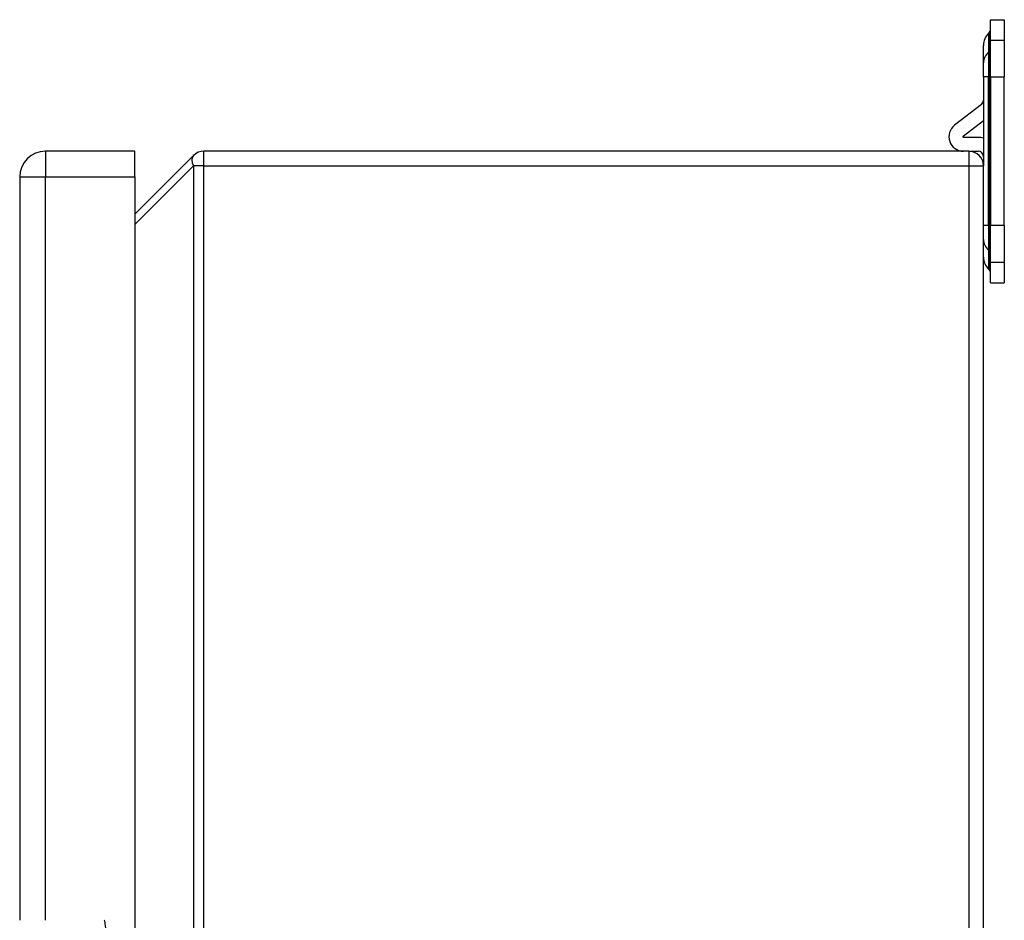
# Model space of a CAD drawing. Header units: inches. Extents: x 4.4 to 77.6, y 5.7 to 46.5.
# Tile 25 of 33: x 48.2 to 53.8, y 26.8 to 31.9. Entities that reach past the tile are written whole.
import ezdxf

# ---------------------------------------------------------------- set-up
doc = ezdxf.new("R2010")
doc.units = ezdxf.units.IN
doc.header["$MEASUREMENT"] = 0
doc.layers.add('Visible Edges(ANSI)', color=7, linetype='Continuous', lineweight=25)
doc.layers.add('Visible Tangent Edges(ANSI)', color=7, linetype='Continuous', lineweight=25)

msp = doc.modelspace()

# ---------------------------------------------------------------- linework, layer by layer
at = {"layer": 'Visible Edges(ANSI)'}
for p, q in [((53.6929, 31.8032), (53.6929, 31.9206)), ((53.6929, 31.9206), (53.7716, 31.9206)), ((53.7716, 31.9206), (53.7716, 31.8032)), ((53.6823, 31.8442), (53.6871, 31.849)), ((53.6929, 31.5951), (53.6929, 31.8032)), ((53.7716, 31.8032), (53.7716, 31.5951)), ((53.6535, 31.6746), (53.6535, 31.7746)), ((53.6535, 31.5951), (53.6535, 31.6746)), ((53.6535, 31.5951), (53.6535, 31.0886)), ((53.6929, 31.5951), (53.6929, 30.75)), ((53.7716, 30.75), (53.7716, 31.5951)), ((53.6412, 31.4381), (53.4889, 31.3207)), ((53.5369, 31.2583), (53.6535, 31.3481)), ((53.622, 31.2513), (53.5393, 31.2513)), ((48.8236, 31.1726), (48.3136, 31.1726)), ((48.8236, 31.0266), (48.8236, 31.1726)), ((53.5695, 31.1726), (49.2164, 31.1726)), ((53.5695, 31.1726), (53.622, 31.1726)), ((49.157, 31.1479), (48.8236, 30.8146)), ((53.6535, 21.2566), (53.6535, 31.0886)), ((48.1676, 31.0266), (48.1676, 26.7976)), ((48.8236, 31.0266), (48.8236, 21.3186)), ((53.6929, 30.5419), (53.6929, 30.75)), ((53.7716, 30.75), (53.7716, 30.5419)), ((53.6929, 30.4245), (53.6929, 30.5419)), ((53.7716, 30.5419), (53.7716, 30.4245)), ((53.6823, 30.5009), (53.6871, 30.4961)), ((53.6929, 30.4245), (53.7716, 30.4245))]:
    msp.add_line(p, q, dxfattribs=at)
for centre, radius, start, end in [((53.7519, 31.7746), 0.0984, 135, 180), ((53.6732, 31.8629), 0.0197, 315, 0), ((53.622, 31.463), 0.0315, 307.602, 0), ((53.5393, 31.2552), 0.0827, 127.602, 270), ((53.5393, 31.2552), 0.00394, 127.602, 270), ((53.622, 31.1411), 0.1102, 73.3985, 90), ((48.3136, 31.0266), 0.146, 90, 180), ((49.2164, 31.0886), 0.084, 90, 135), ((53.5695, 31.0886), 0.084, 0, 90), ((53.622, 31.1411), 0.0315, 0, 90), ((53.7519, 30.5705), 0.0984, 180, 225), ((53.6732, 30.4822), 0.0197, 0, 45)]:
    msp.add_arc(centre, radius, start, end, dxfattribs=at)
at = {"layer": 'Visible Tangent Edges(ANSI)'}
for p, q in [((53.6823, 31.8442), (53.6823, 31.7359)), ((53.6871, 31.7401), (53.6871, 31.849)), ((53.7716, 31.8032), (53.6929, 31.8032)), ((53.6823, 31.7359), (53.6871, 31.7401)), ((53.6823, 31.7359), (53.6823, 31.5951)), ((53.6871, 31.5951), (53.6871, 31.7401)), ((53.6823, 31.5951), (53.6535, 31.5951)), ((53.6823, 30.75), (53.6823, 31.5951)), ((53.6823, 31.5951), (53.6871, 31.5951)), ((53.6871, 31.5951), (53.6929, 31.5951)), ((53.6871, 31.5951), (53.6871, 30.75)), ((53.6929, 31.5951), (53.7716, 31.5951)), ((48.3136, 31.1726), (48.3136, 31.0266)), ((49.2164, 31.0886), (49.2164, 31.1726)), ((53.5695, 31.1726), (53.5695, 31.0886)), ((48.8236, 30.7552), (49.157, 31.0886)), ((49.2164, 31.0886), (49.157, 31.0886)), ((49.157, 31.0886), (49.157, 21.2566)), ((49.2164, 31.0886), (53.5695, 31.0886)), ((49.2164, 21.2566), (49.2164, 31.0886)), ((53.5695, 31.0886), (53.6535, 31.0886)), ((53.5695, 31.0886), (53.5695, 21.2566)), ((48.1676, 31.0266), (48.3136, 31.0266)), ((48.3136, 26.7976), (48.3136, 31.0266)), ((48.3136, 31.0266), (48.8236, 31.0266)), ((53.6823, 30.75), (53.6535, 30.75)), ((53.6823, 30.75), (53.6823, 30.6092)), ((53.6823, 30.75), (53.6871, 30.75)), ((53.6871, 30.75), (53.6929, 30.75)), ((53.6871, 30.605), (53.6871, 30.75)), ((53.7716, 30.75), (53.6929, 30.75)), ((53.6823, 30.6092), (53.6823, 30.5009)), ((53.6823, 30.6092), (53.6871, 30.605)), ((53.6871, 30.4961), (53.6871, 30.605)), ((53.6929, 30.5419), (53.7716, 30.5419))]:
    msp.add_line(p, q, dxfattribs=at)
for centre, major_axis, ratio, start_param, end_param in [((53.7519, 31.6746), (-0.0984, 0), 0.880695, 5.497787, 6.283185), ((53.6732, 31.7524), (0.0197, 0), 0.880695, 5.497787, 6.283185), ((49.2164, 31.0886), (-0.0594, 0.0594), 0.57735, 0, 1.047198), ((53.7519, 30.6705), (-0.0984, 0), 0.880695, 0, 0.785398), ((53.6732, 30.5927), (0.0197, 0), 0.880695, 0, 0.785398), ((48.6483, 26.6726), (0, 0.125), 0.094293, 5.103958, 6.283185)]:
    msp.add_ellipse(centre, major_axis=major_axis, ratio=ratio, start_param=start_param, end_param=end_param, dxfattribs=at)

doc.saveas('drawing.dxf')
